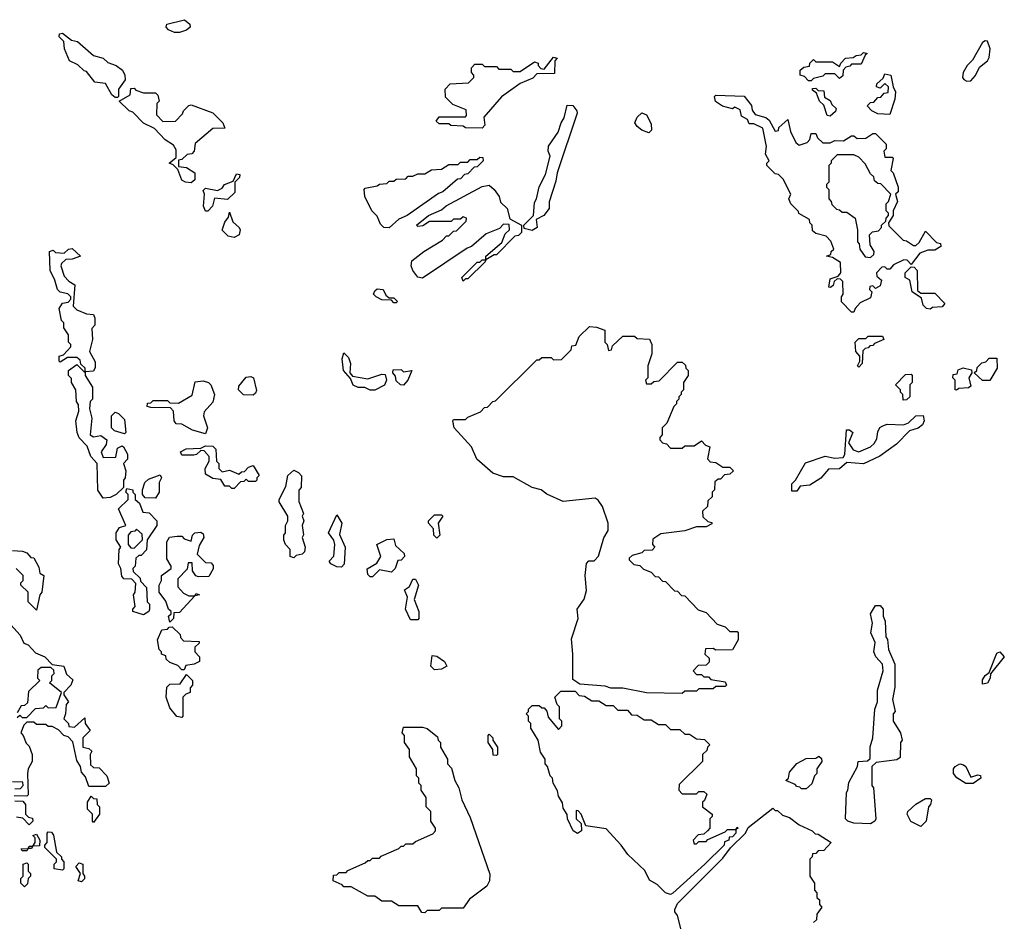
# Model space of a CAD drawing. Extents: x 2886962 to 3052311, y 540590 to 918621.
# Tile 137 of 164: x 2977795 to 2981926, y 836715 to 840497. Entities that reach past the tile are written whole.
import ezdxf

# ---------------------------------------------------------------- set-up
doc = ezdxf.new("R2010")
doc.units = 0

msp = doc.modelspace()

# ---------------------------------------------------------------- linework, layer by layer
at = {"layer": '0CON20XD'}
for points in [[(2978465, 840443.3), (2978445, 840443.3), (2978420, 840455), (2978410, 840465), (2978411.7, 840478.3), (2978487, 840497), (2978508.3, 840478.3), (2978510, 840465), (2978495, 840452.5), (2978465, 840443.3)], [(2978205, 840170), (2978195, 840170), (2978181.7, 840181.7), (2978155, 840230), (2978110, 840235), (2978075, 840280), (2978065, 840282.5), (2978038.3, 840308.3), (2978004.1, 840324.1), (2977982.5, 840375), (2977980, 840405), (2977960, 840425), (2977961.7, 840438.3), (2977975, 840440), (2978011.7, 840411.7), (2978037.5, 840405), (2978105, 840347.5), (2978145, 840336.2), (2978165, 840317.5), (2978200, 840305), (2978226.7, 840285), (2978236.7, 840265), (2978237.5, 840245), (2978210, 840205), (2978210, 840175), (2978205, 840170)], [(2981769, 840239), (2981785, 840240.5), (2981805, 840262.8), (2981821.5, 840298.5), (2981854.8, 840325), (2981862, 840338), (2981865.9, 840375), (2981855, 840406.5), (2981845, 840408.7), (2981835, 840401.6), (2981792.2, 840327.8), (2981770.3, 840305), (2981753.3, 840275), (2981751.1, 840255), (2981756, 840246), (2981769, 840239)], [(2981115, 840240), (2981105, 840240), (2981088.3, 840258.3), (2981070, 840265), (2981070, 840285), (2981085, 840297.5), (2981108.3, 840301.7), (2981110, 840315), (2981125, 840330), (2981135, 840320), (2981205, 840320), (2981235, 840300), (2981240, 840315), (2981260, 840335), (2981291.7, 840338.3), (2981305, 840347.5), (2981325, 840350), (2981335, 840360), (2981350, 840355), (2981341.7, 840348.3), (2981325, 840310), (2981285, 840310), (2981278.3, 840301.7), (2981261.7, 840298.3), (2981250, 840285), (2981248.3, 840261.7), (2981235, 840250), (2981215, 840270), (2981175, 840270), (2981165, 840260), (2981125, 840250), (2981115, 840240)], [(2979735, 840042.5), (2979665, 840043.3), (2979655, 840050), (2979603.6, 840053.6), (2979595, 840060), (2979555, 840060), (2979541.7, 840071.7), (2979555, 840090), (2979665, 840090), (2979670, 840095), (2979668.3, 840118.3), (2979611.7, 840141.7), (2979581.7, 840171.7), (2979580, 840205), (2979601.7, 840228.3), (2979678.3, 840231.7), (2979700, 840255), (2979700, 840265), (2979690, 840275), (2979690, 840295), (2979705, 840310), (2979735, 840310), (2979745, 840300), (2979795, 840300), (2979805, 840290), (2979855, 840290), (2979865, 840280), (2979895, 840280), (2979955, 840320), (2979970, 840315), (2979970, 840305), (2979981.7, 840291.7), (2979995, 840290), (2980035, 840340), (2980050, 840335), (2980040, 840325), (2980038.3, 840271.7), (2979965, 840270), (2979948.3, 840251.7), (2979895, 840230), (2979817.1, 840172.9), (2979741.7, 840088.3), (2979746.7, 840055), (2979735, 840042.5)], [(2981445, 840100), (2981395, 840102.5), (2981370, 840115), (2981350, 840135), (2981365, 840150), (2981378.3, 840151.7), (2981395, 840170), (2981408.3, 840171.7), (2981421.7, 840188.3), (2981438.3, 840191.7), (2981440, 840215), (2981425, 840230), (2981405, 840210), (2981390, 840215), (2981391.7, 840228.3), (2981418.3, 840251.7), (2981425, 840270), (2981450, 840265), (2981460, 840215), (2981470, 840195), (2981467, 840163), (2981445, 840100)], [(2978515, 839812.5), (2978490, 839815), (2978475, 839823.8), (2978458.3, 839868.3), (2978438.3, 839888.3), (2978422.5, 839895), (2978451.7, 839918.3), (2978451.7, 839951.7), (2978440, 839970), (2978405, 839992.5), (2978360, 840040), (2978315, 840062.5), (2978269.3, 840109.3), (2978254.2, 840114.2), (2978212.5, 840155), (2978258.3, 840181.7), (2978261.7, 840208.3), (2978275, 840210), (2978281.7, 840201.7), (2978315, 840190), (2978365, 840190), (2978375, 840180), (2978380, 840155), (2978370, 840145), (2978368.3, 840098.3), (2978395, 840070), (2978448.3, 840071.7), (2978478.3, 840101.7), (2978482.5, 840115), (2978505, 840137.5), (2978515, 840140), (2978605, 840105.8), (2978646.7, 840065), (2978655, 840042.5), (2978605, 840040), (2978531.7, 839978.3), (2978527.5, 839945), (2978517.5, 839935), (2978498.3, 839931.7), (2978475, 839910), (2978461.7, 839908.3), (2978461.7, 839881.7), (2978495, 839877.5), (2978530, 839855), (2978530, 839825), (2978515, 839812.5)], [(2981195, 840092.5), (2981182.5, 840095), (2981168.3, 840138.3), (2981150, 840155), (2981138.3, 840188.3), (2981121.7, 840201.7), (2981121.7, 840208.3), (2981135, 840210), (2981145, 840200), (2981168.3, 840198.3), (2981171.7, 840171.7), (2981195, 840157.5), (2981201.7, 840141.7), (2981220, 840125), (2981218.3, 840111.7), (2981195, 840092.5)], [(2981295, 839270), (2981285, 839270), (2981243, 839313), (2981242.5, 839335), (2981250, 839345), (2981248.3, 839398.3), (2981238.3, 839408.3), (2981225, 839410), (2981211.7, 839398.3), (2981208.3, 839381.7), (2981197, 839373), (2981190, 839375), (2981195, 839410), (2981228.3, 839421.7), (2981240, 839435), (2981238.3, 839478.3), (2981205, 839500), (2981180, 839505), (2981198.3, 839511.7), (2981200, 839525), (2981210, 839535), (2981198.3, 839568.3), (2981178.3, 839588.3), (2981135, 839600), (2981121.7, 839611.7), (2981120, 839635), (2981110, 839645), (2981108.3, 839658.3), (2981064.1, 839684.1), (2981062.5, 839692.5), (2981030, 839725), (2981022.5, 839745), (2981030, 839765), (2980998.3, 839828.3), (2980978.3, 839848.3), (2980965, 839850), (2980930, 839885), (2980930, 839895), (2980940, 839905), (2980923.6, 839933.6), (2980927.5, 839965), (2980912.5, 840042.5), (2980875, 840060), (2980855, 840060), (2980848.3, 840078.3), (2980823, 840093), (2980818.3, 840118.3), (2980795, 840130), (2980785, 840123.3), (2980743.9, 840133.9), (2980713.6, 840153.6), (2980710, 840175), (2980715, 840180), (2980835, 840176.7), (2980865, 840137.5), (2980867.5, 840117.5), (2980880, 840100), (2980925, 840086.7), (2980940, 840075), (2980965, 840030), (2980978.3, 840031.7), (2980980, 840045), (2981018.3, 840078.3), (2981028.3, 840028.3), (2981051.7, 839981.7), (2981065, 839970), (2981098.3, 839981.7), (2981110, 839995), (2981115, 840020), (2981135, 840020), (2981141.7, 840001.7), (2981165, 839980), (2981195, 839980), (2981215, 839990), (2981251.7, 839988.3), (2981285, 840010), (2981295, 840010), (2981308.3, 839998.3), (2981345, 840000), (2981375, 840020), (2981385, 840020), (2981430, 839975), (2981430, 839955), (2981420, 839945), (2981425, 839920), (2981455, 839920), (2981460, 839915), (2981450, 839865), (2981460, 839855), (2981480, 839795), (2981480, 839775), (2981470, 839765), (2981477.5, 839735), (2981460, 839695), (2981460, 839675), (2981440, 839645), (2981441.7, 839631.7), (2981501.7, 839571.7), (2981515, 839570), (2981545, 839550), (2981555, 839550), (2981568.3, 839561.7), (2981595, 839610), (2981641.7, 839561.7), (2981658.3, 839558.3), (2981660, 839545), (2981635, 839530), (2981605, 839530), (2981571.7, 839518.3), (2981535, 839470), (2981518.3, 839488.3), (2981505, 839490), (2981461.7, 839468.3), (2981445, 839450), (2981435, 839450), (2981425, 839460), (2981411.7, 839458.3), (2981390, 839435), (2981391.7, 839421.7), (2981410, 839405), (2981405, 839380), (2981385, 839370), (2981375, 839380), (2981361.7, 839378.3), (2981360, 839365), (2981370, 839355), (2981365, 839330), (2981320.7, 839309.3), (2981300, 839285), (2981295, 839270)], [(2979945, 839613.3), (2979911.7, 839621.7), (2979910, 839635), (2979950, 839675), (2979955, 839730), (2979963.9, 839746.1), (2979974.2, 839795.8), (2980001.7, 839848.3), (2980020, 839925), (2980012.5, 839945), (2980013.6, 839966.4), (2980053.8, 840025), (2980066.1, 840063.9), (2980080, 840085), (2980091.7, 840138.3), (2980115, 840137.5), (2980132.5, 840115), (2980133.3, 840105), (2980050, 839855), (2980045, 839820), (2980017, 839733), (2980016.2, 839705), (2979993.8, 839676.2), (2979961.7, 839658.3), (2979966.7, 839625), (2979945, 839613.3)], [(2980435, 840022.5), (2980405, 840033.8), (2980385, 840048.8), (2980375.8, 840065), (2980385, 840088.8), (2980405, 840106.2), (2980425, 840097.5), (2980445, 840060), (2980446.4, 840033.6), (2980435, 840022.5)], [(2979345, 839623.3), (2979322.5, 839625), (2979309.3, 839639.3), (2979295, 839672.5), (2979272.5, 839695), (2979243.3, 839755), (2979240, 839785), (2979245, 839790), (2979295, 839800), (2979305, 839807.5), (2979335, 839810), (2979345, 839820), (2979365, 839820), (2979375, 839827.5), (2979415, 839830), (2979425, 839840), (2979445, 839840), (2979465, 839850), (2979495, 839850), (2979523, 839867), (2979565, 839870), (2979595, 839890), (2979635, 839890), (2979645, 839900), (2979675, 839900), (2979685, 839910), (2979715, 839910), (2979725, 839920), (2979738.3, 839918.3), (2979740, 839905), (2979715, 839880), (2979701.7, 839878.3), (2979675, 839850), (2979661.7, 839848.3), (2979645, 839830), (2979631.7, 839828.3), (2979570, 839775), (2979551.7, 839768.3), (2979420, 839675), (2979385, 839660), (2979345, 839623.3)], [(2981365, 839500), (2981378.3, 839511.7), (2981380, 839525), (2981363, 839553), (2981360, 839595), (2981373, 839607), (2981398.3, 839611.7), (2981410, 839625), (2981410, 839635), (2981428.3, 839651.7), (2981430, 839665), (2981440, 839675), (2981440, 839685), (2981430, 839695), (2981430, 839725), (2981440, 839735), (2981450, 839765), (2981408.3, 839808.3), (2981395, 839810), (2981381.7, 839821.7), (2981378.3, 839838.3), (2981365, 839850), (2981342.5, 839892.5), (2981315, 839920), (2981295, 839930), (2981225, 839930), (2981200, 839905), (2981200, 839895), (2981190, 839885), (2981190, 839815), (2981180, 839805), (2981180, 839795), (2981190, 839785), (2981190, 839745), (2981200, 839735), (2981201.7, 839721.7), (2981221.7, 839701.7), (2981235, 839700), (2981245, 839690), (2981265, 839690), (2981300, 839665), (2981310, 839615), (2981310, 839565), (2981317, 839557), (2981320, 839535), (2981341.7, 839501.7), (2981365, 839500)], [(2978585, 839693.8), (2978574, 839694), (2978566.7, 839715), (2978570, 839765), (2978565, 839780), (2978575, 839790), (2978625, 839780), (2978645, 839790), (2978653.9, 839806.1), (2978690, 839820), (2978705, 839850), (2978718.3, 839848.3), (2978717.5, 839835), (2978697.5, 839815), (2978698.3, 839771.7), (2978667, 839743), (2978611.7, 839748.3), (2978603.3, 839715), (2978585, 839693.8)], [(2979655, 839400), (2979650, 839415), (2979715, 839480), (2979725, 839480), (2979735, 839490), (2979750, 839490), (2979750, 839505), (2979818.3, 839561.7), (2979831.7, 839598.3), (2979850, 839615), (2979848.3, 839638.3), (2979825, 839640), (2979808.3, 839621.7), (2979751.7, 839598.3), (2979690, 839545), (2979671.7, 839538.3), (2979485, 839413.3), (2979465, 839417.5), (2979443.8, 839445), (2979437.5, 839465), (2979440, 839485), (2979490, 839525), (2979568.3, 839571.7), (2979585, 839590), (2979595, 839590), (2979615, 839610), (2979628.3, 839611.7), (2979668.3, 839651.7), (2979670, 839665), (2979655, 839670), (2979645, 839660), (2979615, 839660), (2979605, 839650), (2979515, 839650), (2979487, 839633), (2979465, 839630), (2979460, 839635), (2979510, 839675), (2979565, 839700), (2979583.9, 839716.1), (2979735, 839796.7), (2979765, 839803.3), (2979786.2, 839785), (2979806.7, 839755), (2979811.7, 839731.7), (2979840, 839705), (2979851.7, 839661.7), (2979900, 839635), (2979900, 839605), (2979888.3, 839591.7), (2979871.7, 839588.3), (2979795, 839510), (2979785, 839510), (2979750, 839490), (2979748.3, 839481.7), (2979675, 839410), (2979665, 839410), (2979655, 839400)], [(2978695, 839584), (2978669.3, 839589.3), (2978643.9, 839613.9), (2978655, 839647.5), (2978671.7, 839668.3), (2978675, 839690), (2978689.3, 839649.3), (2978716, 839626), (2978720, 839615), (2978716.2, 839595), (2978695, 839584)], [(2978145, 838490), (2978123, 838523), (2978120, 838635), (2978093.3, 838665), (2978077.5, 838707.5), (2978045, 838742.5), (2978036.7, 838765), (2978030, 838815), (2978042.5, 838855), (2978041.7, 838881.7), (2978033.3, 838895), (2978030, 838945), (2978012.5, 838975), (2978011.7, 838991.7), (2978000, 839005), (2978000, 839025), (2978035, 839050), (2978065, 839020), (2978070, 839020), (2978070, 839035), (2978051.7, 839051.7), (2978048.3, 839068.3), (2978035, 839080), (2977995, 839080), (2977965, 839060), (2977960, 839065), (2977960, 839085), (2977978.3, 839091.7), (2978010, 839125), (2978010, 839135), (2978000, 839145), (2978000, 839175), (2977980, 839205), (2977980, 839225), (2977970, 839235), (2977960, 839285), (2977975, 839307.5), (2977998.3, 839311.7), (2978010, 839325), (2978010, 839335), (2977997, 839347), (2977965, 839353.8), (2977953.8, 839365), (2977942.5, 839405), (2977922.5, 839445), (2977920, 839525), (2977935, 839530), (2977945, 839520), (2977981.7, 839518.3), (2978000, 839535), (2978015, 839537.5), (2978050, 839505), (2978015, 839492.5), (2977988.3, 839491.7), (2977970, 839475), (2977967.5, 839465), (2977981.7, 839421.7), (2978000.7, 839400.7), (2978026.7, 839385), (2978020, 839295), (2978035, 839280), (2978075, 839262.5), (2978105, 839260), (2978110, 839245), (2978110, 839215), (2978098.3, 839201.7), (2978100, 839155), (2978087.5, 839105), (2978111.7, 839061.7), (2978111.7, 839038.3), (2978105, 839022.5), (2978070, 839020), (2978070, 839005), (2978100, 838955), (2978100, 838905), (2978090, 838895), (2978087.5, 838865), (2978097.5, 838825), (2978090, 838755), (2978105, 838747.5), (2978135, 838752.5), (2978160, 838735), (2978157.5, 838715), (2978137.5, 838685), (2978145, 838660), (2978198.3, 838661.7), (2978205, 838700), (2978225, 838710), (2978230, 838705), (2978247.5, 838675), (2978247, 838653), (2978230, 838635), (2978240, 838605), (2978237.5, 838575), (2978230, 838565), (2978230, 838535), (2978200, 838505), (2978175, 838492.5), (2978145, 838490)], [(2981615, 839282.5), (2981600, 839285), (2981585, 839300), (2981578.3, 839328.3), (2981540, 839355), (2981530, 839405), (2981510, 839415), (2981510, 839435), (2981535, 839460), (2981548.3, 839458.3), (2981560, 839445), (2981561.7, 839361.7), (2981575, 839350), (2981635, 839350), (2981677, 839307), (2981665, 839292.5), (2981625, 839290), (2981615, 839282.5)], [(2979375, 839310), (2979365, 839310), (2979355, 839320), (2979315, 839322.5), (2979290, 839335), (2979280, 839345), (2979285, 839360), (2979295, 839367.5), (2979320, 839365), (2979331.7, 839341.7), (2979345, 839330), (2979365, 839330), (2979380, 839315), (2979375, 839310)], [(2980575, 837670), (2980425, 837673.3), (2980325, 837692.5), (2980275, 837692.5), (2980251.7, 837701.7), (2980145, 837710), (2980115, 837730), (2980116.2, 837835), (2980110.5, 837899.5), (2980138, 837985), (2980133.3, 838025), (2980163.6, 838066.4), (2980173, 838103), (2980167.5, 838165), (2980173.6, 838216.4), (2980183, 838227), (2980205, 838227.5), (2980223.6, 838246.4), (2980246.1, 838323.9), (2980263.8, 838355), (2980264, 838385), (2980240, 838455), (2980222, 838482), (2980209.5, 838489.5), (2980075, 838476), (2980007.1, 838507.1), (2979982.5, 838525), (2979945, 838534), (2979865, 838580), (2979825, 838580), (2979780, 838595), (2979713.3, 838653.3), (2979690, 838705), (2979617.5, 838785), (2979612.5, 838815), (2979615, 838820), (2979665, 838820), (2979675, 838830), (2979728.3, 838851.7), (2979745, 838870), (2979758.3, 838871.7), (2979780, 838895), (2979791.7, 838898.3), (2979965, 839070), (2979975, 839070), (2979985, 839080), (2980025, 839080), (2980035, 839070), (2980068.3, 839071.7), (2980108.3, 839111.7), (2980111.7, 839128.3), (2980128.3, 839131.7), (2980141.7, 839168.3), (2980185, 839210), (2980215, 839207.5), (2980250, 839195), (2980250, 839145), (2980260, 839135), (2980265, 839110), (2980278.3, 839111.7), (2980281.7, 839128.3), (2980325, 839170), (2980375, 839170), (2980385, 839160), (2980436.7, 839156.7), (2980446.7, 839135), (2980447.5, 839095), (2980430, 839045), (2980430, 838995), (2980420, 838985), (2980425, 838970), (2980445, 838970), (2980455, 838980), (2980478.3, 838981.7), (2980555, 839060), (2980575, 839060), (2980588.3, 839048.3), (2980590, 839035), (2980600, 839025), (2980600, 839005), (2980580, 838975), (2980580, 838945), (2980570, 838935), (2980570, 838925), (2980560, 838915), (2980560, 838905), (2980550, 838895), (2980550, 838885), (2980540, 838875), (2980510, 838805), (2980490, 838785), (2980490, 838755), (2980480, 838745), (2980480, 838735), (2980491.7, 838721.7), (2980508.3, 838718.3), (2980525, 838700), (2980575, 838700), (2980585, 838710), (2980625, 838710), (2980655, 838730), (2980671.7, 838711.7), (2980690, 838705), (2980680, 838655), (2980691.7, 838641.7), (2980715, 838640), (2980745, 838620), (2980775, 838620), (2980790, 838605), (2980775, 838590), (2980751.7, 838588.3), (2980735, 838570), (2980725, 838570), (2980711.7, 838558.3), (2980710, 838525), (2980700, 838515), (2980700, 838495), (2980681.7, 838478.3), (2980680, 838455), (2980660, 838435), (2980661.7, 838411.7), (2980681.7, 838391.7), (2980698.3, 838388.3), (2980698.3, 838381.7), (2980675, 838370), (2980635, 838370), (2980585, 838352.5), (2980485, 838340), (2980451.7, 838318.3), (2980450, 838295), (2980460, 838285), (2980448.3, 838271.7), (2980415, 838270), (2980405, 838260), (2980365, 838250), (2980351.7, 838238.3), (2980351.7, 838231.7), (2980371.7, 838211.7), (2980397, 838207), (2980411.7, 838191.7), (2980445, 838180), (2980461.7, 838161.7), (2980475, 838160), (2980491.7, 838141.7), (2980505, 838140), (2980541.7, 838101.7), (2980555, 838100), (2980571.7, 838081.7), (2980585, 838080), (2980641.7, 838021.7), (2980675, 838010), (2980721.7, 837961.7), (2980755, 837950), (2980775, 837930), (2980805, 837930), (2980810, 837925), (2980810, 837895), (2980785.9, 837854.1), (2980715, 837852.5), (2980705, 837860), (2980671.7, 837858.3), (2980670, 837835), (2980688.3, 837818.3), (2980688.3, 837801.7), (2980675, 837790), (2980641.7, 837788.3), (2980620, 837765), (2980635, 837750), (2980655, 837750), (2980665, 837740), (2980685, 837740), (2980695, 837730), (2980755, 837720), (2980760, 837705), (2980755, 837700), (2980715, 837700), (2980705, 837690), (2980645, 837690), (2980635, 837680), (2980585, 837680), (2980575, 837670)], [(2981315, 839040), (2981310, 839045), (2981320, 839065), (2981320, 839085), (2981302.5, 839105), (2981300, 839145), (2981315, 839160), (2981345, 839160), (2981355, 839170), (2981415, 839170), (2981420, 839155), (2981381.7, 839138.3), (2981375, 839130), (2981361.7, 839128.3), (2981355, 839120), (2981341.7, 839118.3), (2981331.7, 839108.3), (2981330, 839055), (2981315, 839040)], [(2979285, 838942.5), (2979265, 838943.3), (2979243.6, 838953.6), (2979215, 838954), (2979194.3, 838964.3), (2979182.5, 838992.5), (2979153.3, 839025), (2979147.5, 839075), (2979155, 839100), (2979175, 839080), (2979183.3, 839055), (2979180, 839015), (2979191.7, 839001.7), (2979255, 838990), (2979315, 839010), (2979328.3, 839008.3), (2979333.3, 838985), (2979326.1, 838963.9), (2979285, 838942.5)], [(2981865, 838983.8), (2981835, 838983.8), (2981800, 839015), (2981810, 839025), (2981811.7, 839038.3), (2981831.7, 839058.3), (2981848.3, 839061.7), (2981863, 839077), (2981895, 839077.5), (2981896.2, 839035), (2981865, 838983.8)], [(2979405, 838964), (2979392.5, 838965), (2979375, 838982.5), (2979371.7, 839001.7), (2979360, 839015), (2979361.7, 839028.3), (2979395, 839030), (2979405, 839020), (2979440, 839025), (2979423.3, 838985), (2979405, 838964)], [(2981725, 838942.5), (2981720, 838945), (2981720, 838985), (2981710, 838995), (2981711.7, 839008.3), (2981728.3, 839011.7), (2981731.7, 839028.3), (2981753, 839037), (2981788.3, 839028.3), (2981790, 839015), (2981777.5, 838995), (2981785, 838960), (2981775, 838953.3), (2981735, 838950), (2981725, 838942.5)], [(2978775, 838922.5), (2978733.3, 838923.3), (2978712.5, 838945), (2978715, 838960), (2978745, 838997.5), (2978765, 839000), (2978776, 838995), (2978788, 838942), (2978785, 838930), (2978775, 838922.5)], [(2981501.7, 838901.7), (2981500, 838925), (2981490, 838935), (2981490, 838945), (2981470, 838965), (2981511.7, 839008.3), (2981535, 839010), (2981540, 839005), (2981540, 838975), (2981530, 838965), (2981530, 838915), (2981515, 838902.5), (2981501.7, 838901.7)], [(2978575, 838760), (2978520, 838775), (2978475, 838800), (2978451.7, 838801.7), (2978442.5, 838815), (2978440, 838855), (2978428.3, 838868.3), (2978345, 838870), (2978330, 838875), (2978331.7, 838888.3), (2978345, 838890), (2978355, 838900), (2978415, 838900), (2978425, 838890), (2978461.7, 838888.3), (2978518.3, 838921.7), (2978531.7, 838978.3), (2978565, 838982.5), (2978587.5, 838975), (2978597.5, 838965), (2978612.5, 838925), (2978605, 838892.5), (2978568.3, 838851.7), (2978566.7, 838835), (2978583.3, 838785), (2978575, 838760)], [(2978235, 838760), (2978193, 838773), (2978180, 838785), (2978180, 838835), (2978195, 838850), (2978210, 838845), (2978235, 838820), (2978240, 838765), (2978235, 838760)], [(2981055, 838520), (2981035, 838520), (2981035, 838550), (2981050, 838565), (2981091.7, 838638.3), (2981175, 838666.2), (2981215, 838657.5), (2981250, 838660), (2981256.7, 838673.3), (2981263.3, 838776.7), (2981277, 838777), (2981290, 838765), (2981271.7, 838721.7), (2981292.3, 838692.3), (2981315, 838683.8), (2981365, 838705.8), (2981380.6, 838719.4), (2981391.2, 838738.8), (2981395, 838767.5), (2981404.2, 838785.8), (2981416.4, 838793.6), (2981435, 838800), (2981502.3, 838797.7), (2981524.1, 838805.9), (2981555, 838836), (2981586.1, 838836.1), (2981590, 838815), (2981583, 838797), (2981565, 838783.3), (2981527.5, 838772.5), (2981473, 838717), (2981403.8, 838666.2), (2981335, 838634), (2981265, 838640), (2981235, 838612.5), (2981188.3, 838611.7), (2981156.1, 838573.9), (2981110, 838545), (2981070, 838540), (2981055, 838520)], [(2978695, 838530), (2978685, 838530), (2978675, 838540), (2978655, 838540), (2978638.3, 838568.3), (2978605, 838572.5), (2978575, 838590), (2978572.5, 838615), (2978590, 838645), (2978590, 838665), (2978568.3, 838688.3), (2978555, 838690), (2978537, 838673), (2978525, 838670), (2978475, 838670), (2978470, 838685), (2978493.6, 838696.4), (2978555, 838700), (2978575, 838710), (2978605, 838707.5), (2978617.5, 838695), (2978620, 838645), (2978630, 838635), (2978630, 838615), (2978645, 838600), (2978675, 838607.5), (2978715, 838590), (2978725, 838600), (2978738.3, 838601.7), (2978755, 838620), (2978775, 838627.5), (2978800, 838585), (2978790, 838575), (2978790, 838565), (2978785, 838560), (2978755, 838560), (2978745, 838570), (2978735, 838560), (2978721.7, 838558.3), (2978695, 838530)], [(2978365, 838490), (2978321.7, 838491.7), (2978310, 838505), (2978310, 838525), (2978320, 838555), (2978335, 838570), (2978385, 838587.5), (2978390, 838575), (2978380, 838555), (2978380, 838515), (2978365, 838490)], [(2978945, 838240), (2978930, 838245), (2978930, 838275), (2978910, 838295), (2978903.6, 838313.6), (2978902.5, 838335), (2978910, 838345), (2978910, 838375), (2978920, 838395), (2978920, 838415), (2978883.3, 838475), (2978883.3, 838485), (2978911.7, 838538.3), (2978920, 838585), (2978945, 838607.5), (2978965, 838597.5), (2978977, 838583), (2978976, 838535), (2978966.7, 838523.3), (2978966.1, 838476.1), (2978986.1, 838426.1), (2978980, 838415), (2978986.7, 838395), (2978980, 838375), (2978986.1, 838336.1), (2978980, 838325), (2978992.5, 838285), (2978990, 838265), (2978980, 838255), (2978955, 838250), (2978945, 838240)], [(2978315, 838000), (2978270, 838015), (2978270, 838025), (2978280, 838035), (2978272.5, 838085), (2978280, 838095), (2978281.7, 838131.7), (2978265, 838150), (2978231.7, 838151.7), (2978223, 838163), (2978220, 838195), (2978210, 838215), (2978212.5, 838275), (2978220, 838285), (2978200, 838315), (2978200, 838345), (2978213.6, 838366.4), (2978240, 838375), (2978210, 838445), (2978250, 838485), (2978250, 838505), (2978240, 838515), (2978245, 838530), (2978270, 838525), (2978270, 838515), (2978280, 838505), (2978280, 838485), (2978298.3, 838468.3), (2978311.7, 838431.7), (2978338.3, 838428.3), (2978370, 838395), (2978370, 838375), (2978330, 838315), (2978326.7, 838273.3), (2978305, 838250), (2978295, 838250), (2978281.7, 838238.3), (2978280, 838205), (2978270, 838195), (2978271.7, 838181.7), (2978300, 838155), (2978301.7, 838141.7), (2978326.7, 838115), (2978330, 838055), (2978340, 838045), (2978340, 838025), (2978337.5, 838015), (2978315, 838000)], [(2979145, 838200), (2979125, 838202.5), (2979100, 838215), (2979093.3, 838225), (2979113.3, 838246.7), (2979117.5, 838295), (2979113.6, 838313.6), (2979090, 838345), (2979125, 838420), (2979146.7, 838385), (2979137, 838337), (2979160, 838285), (2979156.4, 838213.6), (2979145, 838200)], [(2979545, 838322.5), (2979532.5, 838335), (2979531.7, 838361.7), (2979510, 838385), (2979510, 838395), (2979535, 838420), (2979565, 838420), (2979570, 838415), (2979550, 838385), (2979557.5, 838335), (2979545, 838322.5)], [(2978275, 838280), (2978310, 838315), (2978308.3, 838338.3), (2978285, 838360), (2978278.3, 838351.7), (2978261.7, 838348.3), (2978250, 838335), (2978250, 838295), (2978261.7, 838281.7), (2978275, 838280)], [(2978425, 837970), (2978420, 837995), (2978430, 838005), (2978430, 838015), (2978420, 838025), (2978408.3, 838058.3), (2978380, 838095), (2978380, 838125), (2978390, 838145), (2978390, 838165), (2978430, 838195), (2978430, 838205), (2978412.5, 838235), (2978413, 838307), (2978423, 838327), (2978455, 838330), (2978475, 838330), (2978485, 838320), (2978515, 838310), (2978520, 838335), (2978530, 838345), (2978555, 838347.5), (2978565, 838340), (2978567.5, 838325), (2978548.3, 838291.7), (2978540, 838255), (2978575, 838220), (2978598.3, 838218.3), (2978607, 838207), (2978606.4, 838193.6), (2978588.3, 838161.7), (2978545, 838160), (2978533.6, 838163.6), (2978520, 838185), (2978518.3, 838218.3), (2978501.7, 838218.3), (2978498.3, 838191.7), (2978458.3, 838151.7), (2978458.3, 838118.3), (2978481.7, 838091.7), (2978505, 838080), (2978530, 838080), (2978535, 838090), (2978550, 838085), (2978530, 838080), (2978465, 838010), (2978441.7, 838008.3), (2978440, 837985), (2978425, 837970)], [(2979275, 838160), (2979265, 838160), (2979255, 838170), (2979253, 838193), (2979293.3, 838216.7), (2979310, 838245), (2979293.9, 838296.1), (2979335, 838316.7), (2979365, 838320), (2979371.7, 838291.7), (2979408.3, 838258.3), (2979410, 838245), (2979395, 838230), (2979381.7, 838228.3), (2979370, 838195), (2979355, 838180), (2979305, 838190), (2979275, 838160)], [(2977765, 838270), (2977807, 838267), (2977825, 838260), (2977841.7, 838241.7), (2977855, 838240), (2977875, 838200), (2977880, 838175), (2977896.7, 838165), (2977887.5, 838095), (2977880, 838085), (2977865, 838020), (2977830, 838055), (2977830, 838095), (2977800, 838125), (2977800, 838135), (2977810, 838145), (2977810, 838165), (2977780, 838195)], [(2979465, 837980), (2979435, 837980), (2979413.3, 838025), (2979422.5, 838075), (2979410, 838105), (2979430, 838120), (2979445, 838150), (2979455, 838150), (2979467.5, 838125), (2979450, 838065), (2979470, 838015), (2979470, 837985), (2979465, 837980)], [(2981365, 837124), (2981295, 837126), (2981270, 837135), (2981260, 837145), (2981263.3, 837255), (2981270, 837265), (2981273, 837297), (2981310, 837365), (2981312.5, 837385), (2981351.7, 837388.3), (2981362.5, 837397.5), (2981363, 837447), (2981374, 837485), (2981382.5, 837605), (2981393.8, 837635), (2981394.2, 837685), (2981418, 837765), (2981414.2, 837794.2), (2981386.7, 837825), (2981378.8, 837845), (2981384.2, 837885), (2981365.8, 837925), (2981372.9, 837965), (2981364.3, 838005), (2981385, 838040), (2981405, 838040), (2981417.5, 838025), (2981417.5, 837995), (2981426.4, 837973.6), (2981428.3, 837908.3), (2981436.4, 837896.4), (2981440, 837855), (2981467, 837793), (2981467, 837697), (2981457.5, 837645), (2981467.5, 837595), (2981460, 837585), (2981460, 837555), (2981490, 837505), (2981497.5, 837475), (2981490, 837465), (2981488.3, 837401.7), (2981475, 837392.5), (2981388.3, 837381.7), (2981370, 837365), (2981370, 837285), (2981376.7, 837275), (2981386.7, 837145), (2981382.5, 837135), (2981365, 837124)], [(2977758.3, 837958.3), (2977797.5, 837915), (2977811.7, 837881.7), (2977830, 837875), (2977861.7, 837841.7), (2977900, 837825), (2977931.7, 837791.7), (2977980, 837785), (2977991.7, 837751.7), (2978018.3, 837728.3), (2978010, 837705), (2977980, 837675), (2977980, 837665), (2978000, 837635), (2977990, 837625), (2977987.5, 837585), (2977980, 837565), (2978000, 837545), (2978001.7, 837531.7), (2978025, 837530), (2978068.3, 837568.3), (2978070, 837545), (2978090, 837515), (2978060, 837485), (2978060, 837445), (2978085, 837440), (2978098.3, 837428.3), (2978090, 837415), (2978091.7, 837371.7), (2978105, 837360), (2978128.3, 837358.3), (2978160, 837325), (2978170, 837295), (2978155, 837280), (2978085, 837280), (2978071.7, 837321.7), (2978055, 837340), (2978050, 837365), (2978035, 837390), (2978018.3, 837468.3), (2977998.3, 837488.3), (2977980, 837495), (2977958.3, 837518.3), (2977931.7, 837531.7), (2977915, 837532.5), (2977905, 837540), (2977865, 837540), (2977855, 837550), (2977825, 837550), (2977811.7, 837538.3), (2977800, 837505), (2977810, 837495), (2977821.7, 837461.7), (2977835, 837450), (2977847.5, 837415), (2977847.5, 837385), (2977830, 837355), (2977827.5, 837335), (2977830, 837245), (2977825, 837240), (2977771.7, 837241.7)], [(2978485, 837770), (2978475, 837770), (2978458.3, 837788.3), (2978425, 837800), (2978410, 837815), (2978408.3, 837828.3), (2978390, 837835), (2978390, 837845), (2978380, 837855), (2978372.5, 837895), (2978391.7, 837938.3), (2978415, 837940), (2978421.7, 837948.3), (2978435, 837950), (2978468.3, 837918.3), (2978470, 837905), (2978481.7, 837891.7), (2978548.3, 837888.3), (2978548.3, 837881.7), (2978530, 837865), (2978530, 837845), (2978550, 837825), (2978550, 837805), (2978527, 837793), (2978491.7, 837788.3), (2978485, 837770)], [(2981835, 837710), (2981835, 837727.5), (2981845, 837746), (2981861.7, 837758.3), (2981895, 837840), (2981907.5, 837845), (2981925.9, 837824.1), (2981867.5, 837752.5), (2981866.2, 837735), (2981855, 837713.3), (2981835, 837710)], [(2979535, 837770), (2979520, 837785), (2979525, 837830), (2979545, 837827.5), (2979577.5, 837805), (2979587.5, 837785), (2979565, 837772.5), (2979535, 837770)], [(2977785, 837570), (2977795, 837580), (2977805, 837570), (2977825, 837570), (2977861.7, 837608.3), (2977895, 837610), (2977905, 837620), (2977915, 837610), (2977948.3, 837611.7), (2977970, 837675), (2977920, 837715), (2977930, 837725), (2977930, 837745), (2977940, 837755), (2977938.3, 837768.3), (2977925, 837780), (2977885, 837780), (2977871.7, 837768.3), (2977870, 837735), (2977880, 837725), (2977831.7, 837678.3), (2977828.3, 837631.7), (2977815, 837620), (2977801.7, 837618.3), (2977785, 837590)], [(2978475, 837570), (2978453.6, 837573.6), (2978425, 837610), (2978410, 837655), (2978412.5, 837697.5), (2978425, 837710), (2978468.3, 837711.7), (2978495, 837750), (2978520, 837725), (2978520, 837705), (2978510, 837695), (2978510, 837675), (2978491.7, 837668.3), (2978480, 837655), (2978480, 837575), (2978475, 837570)], [(2980525, 836827.5), (2980505, 836834), (2980468.8, 836868.8), (2980437, 836887), (2980418.3, 836928.3), (2980346.2, 836995), (2980318.8, 837035), (2980255, 837103.3), (2980170, 837115), (2980150, 837165), (2980138.3, 837178.3), (2980130, 837180), (2980130, 837145), (2980150, 837125), (2980152.5, 837095), (2980135, 837083.8), (2980117.5, 837095), (2980093.8, 837145), (2980092.5, 837162.5), (2980075, 837190), (2980071.7, 837211.7), (2980055, 837240), (2980051.7, 837261.7), (2980032.5, 837295), (2980030, 837315), (2980020, 837325), (2980010, 837365), (2980000, 837375), (2980000, 837395), (2979980, 837425), (2979970, 837475), (2979940, 837525), (2979940, 837545), (2979930, 837555), (2979930, 837575), (2979920, 837585), (2979930, 837595), (2979930, 837605), (2979945, 837620), (2979975, 837620), (2979985, 837610), (2979995, 837610), (2980007, 837597), (2980011.7, 837571.7), (2980055, 837520), (2980070, 837535), (2980070, 837555), (2980060, 837565), (2980060, 837615), (2980050, 837625), (2980040, 837655), (2980065, 837680), (2980125, 837680), (2980141.7, 837661.7), (2980165, 837660), (2980195, 837640), (2980225, 837640), (2980255, 837620), (2980285, 837620), (2980305, 837600), (2980345, 837600), (2980361.7, 837581.7), (2980385, 837580), (2980415, 837560), (2980445, 837560), (2980475, 837540), (2980505, 837540), (2980525, 837520), (2980565, 837520), (2980585, 837500), (2980605, 837500), (2980635, 837480), (2980668.3, 837478.3), (2980690, 837455), (2980680, 837445), (2980678.3, 837431.7), (2980660, 837415), (2980660, 837385), (2980561.7, 837288.3), (2980560, 837265), (2980575, 837250), (2980635, 837250), (2980645, 837260), (2980665, 837260), (2980678.3, 837248.3), (2980668.3, 837221.7), (2980660, 837215), (2980660, 837195), (2980700, 837165), (2980700, 837155), (2980690, 837145), (2980690, 837105), (2980680, 837095), (2980665, 837080), (2980641.7, 837078.3), (2980620, 837055), (2980625, 837040), (2980635, 837040), (2980645, 837050), (2980675, 837050), (2980681.7, 837058.3), (2980755, 837090), (2980765, 837100), (2980800, 837100), (2980805, 837110), (2980810, 837105), (2980800, 837100), (2980800, 837085), (2980785, 837070), (2980771.7, 837068.3), (2980770, 837055), (2980751.7, 837048.3), (2980750, 837035), (2980670, 836955), (2980535, 836832.5), (2980525, 836827.5)], [(2979495, 836750), (2979481.7, 836751.7), (2979465, 836780), (2979385, 836780), (2979355, 836800), (2979315, 836800), (2979285, 836820), (2979255, 836820), (2979185, 836860), (2979155, 836860), (2979148.3, 836868.3), (2979110, 836885), (2979111.7, 836908.3), (2979125, 836910), (2979135, 836920), (2979165, 836920), (2979171.7, 836928.3), (2979245, 836960), (2979255, 836970), (2979265, 836970), (2979275, 836980), (2979305, 836980), (2979311.7, 836988.3), (2979385, 837020), (2979395, 837030), (2979405, 837030), (2979415, 837040), (2979445, 837040), (2979455, 837050), (2979528.3, 837081.7), (2979540, 837095), (2979540, 837105), (2979520, 837135), (2979520, 837175), (2979500, 837195), (2979500, 837235), (2979480, 837265), (2979480, 837285), (2979470, 837295), (2979470, 837315), (2979460, 837325), (2979460, 837355), (2979430, 837405), (2979430, 837435), (2979410, 837465), (2979410, 837495), (2979400, 837505), (2979405, 837530), (2979485, 837530), (2979505, 837523.3), (2979548.3, 837488.3), (2979550, 837475), (2979560, 837465), (2979560, 837445), (2979590, 837395), (2979590, 837375), (2979607, 837357), (2979620, 837305), (2979637.5, 837275), (2979650, 837225), (2979685, 837150), (2979767, 836913), (2979766.7, 836885), (2979755, 836862.5), (2979681.7, 836808.3), (2979655, 836770), (2979565, 836770), (2979555, 836760), (2979505, 836760), (2979495, 836750)], [(2979795, 837410), (2979781.7, 837411.7), (2979780, 837435), (2979760, 837465), (2979760, 837495), (2979765, 837500), (2979780, 837485), (2979780, 837475), (2979800, 837445), (2979800, 837415), (2979795, 837410)], [(2981095, 837270), (2981075, 837270), (2981068.3, 837278.3), (2981055, 837280), (2981048.3, 837288.3), (2981010, 837305), (2981020, 837315), (2981025, 837340), (2981055, 837377.5), (2981095, 837397.5), (2981135, 837400), (2981147.5, 837407.5), (2981158.3, 837398.3), (2981160, 837385), (2981140, 837355), (2981140, 837335), (2981130, 837325), (2981118.3, 837291.7), (2981095, 837270)], [(2981795, 837292.5), (2981765, 837292.5), (2981727, 837317), (2981712.5, 837335), (2981713.3, 837355), (2981720, 837365), (2981740, 837375), (2981755, 837371.2), (2981764.1, 837364.1), (2981785, 837320), (2981815, 837330), (2981826.7, 837326.7), (2981827.5, 837315), (2981795, 837292.5)], [(2977775, 837270), (2977798.3, 837271.7), (2977810, 837285), (2977808.3, 837298.3), (2977765, 837300)], [(2977775, 837220), (2977808.3, 837218.3), (2977820, 837205), (2977820, 837165), (2977831.7, 837151.7), (2977848.3, 837148.3), (2977850, 837135), (2977835, 837120), (2977808.3, 837148.3), (2977781.7, 837151.7)], [(2978105, 837130), (2978100, 837135), (2978100, 837165), (2978080, 837185), (2978080, 837215), (2978095, 837240), (2978105, 837230), (2978118.3, 837228.3), (2978120, 837205), (2978130, 837195), (2978130, 837165), (2978105, 837130)], [(2981575, 837113.3), (2981534.1, 837134.1), (2981518.8, 837165), (2981521.2, 837175), (2981555, 837206.7), (2981595, 837230), (2981615, 837230), (2981620, 837225), (2981616.7, 837205), (2981607.5, 837195), (2981597.5, 837135), (2981575, 837113.3)], [(2980578, 836645), (2980555, 836740), (2980543.3, 836755), (2980543.3, 836765), (2980555, 836790), (2980745, 836980), (2980777, 837023), (2980840, 837085), (2980851.7, 837108.3), (2980955, 837190), (2980965, 837180), (2980975, 837180), (2980995, 837160), (2981025, 837150), (2981065, 837120), (2981120, 837095), (2981131.7, 837081.7), (2981145, 837080), (2981200, 837045), (2981168.3, 837011.7), (2981145, 837010), (2981135, 837000), (2981121.7, 836998.3), (2981120, 836985), (2981110, 836975), (2981110, 836905), (2981130, 836875), (2981130, 836845), (2981140, 836835), (2981140, 836815), (2981150, 836805), (2981150, 836785), (2981160, 836775), (2981140, 836745), (2981138.3, 836721.7), (2981125, 836710)], [(2977975, 836930), (2977940, 836935), (2977940, 836955), (2977950, 836965), (2977950, 836975), (2977900, 837025), (2977900, 837035), (2977910, 837045), (2977910, 837085), (2977915, 837090), (2977928.3, 837088.3), (2977937, 837077), (2977950, 837005), (2977970, 836985), (2977970, 836975), (2977980, 836965), (2977980, 836935), (2977975, 836930)], [(2977825, 837010), (2977805, 837010), (2977801.7, 837018.3), (2977830, 837020), (2977835, 837030), (2977850, 837030), (2977860, 837045), (2977860, 837065), (2977850, 837075), (2977865, 837080), (2977880, 837055), (2977878.3, 837031.7), (2977850, 837030), (2977845, 837020), (2977830, 837020), (2977825, 837010)], [(2977815, 836860), (2977800, 836875), (2977800, 836895), (2977810, 836905), (2977810, 836955), (2977825, 836960), (2977830, 836955), (2977830, 836925), (2977840, 836915), (2977840, 836905), (2977830, 836895), (2977828.3, 836871.7), (2977815, 836860)], [(2978055, 836880), (2978040, 836885), (2978050, 836915), (2978030, 836945), (2978045, 836960), (2978060, 836955), (2978060, 836915), (2978067.5, 836905), (2978066.7, 836893.3), (2978055, 836880)]]:
    msp.add_lwpolyline(points, dxfattribs=at)

doc.saveas('drawing.dxf')
